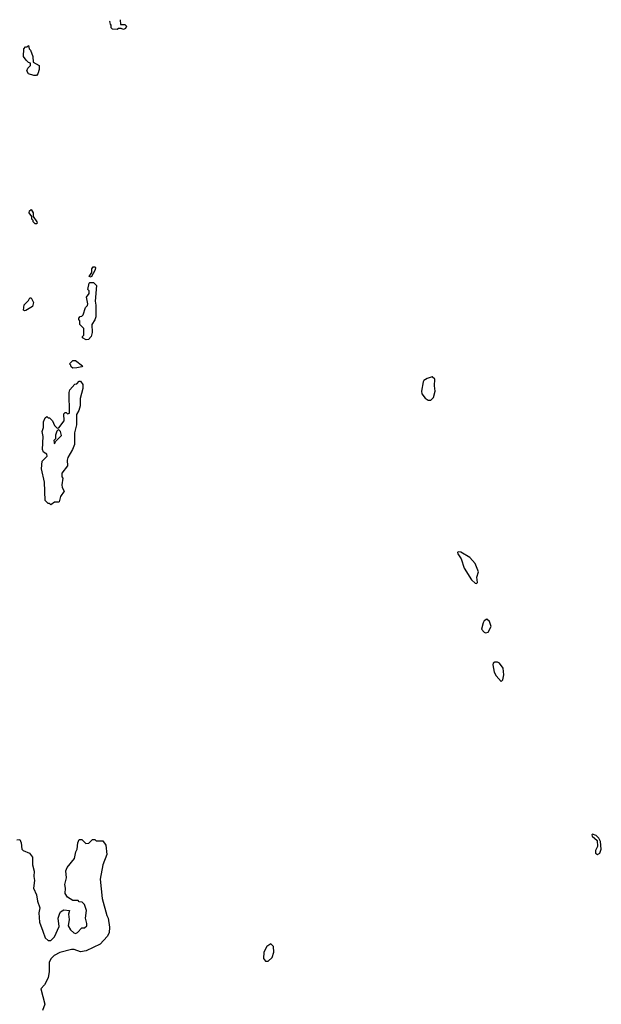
# Model space of a CAD drawing. Extents: x 2029662 to 2246637, y 225654 to 401419.
# Tile 164 of 256: x 2055647 to 2060113, y 392783 to 400348. Entities that reach past the tile are written whole.
import ezdxf

# ---------------------------------------------------------------- set-up
doc = ezdxf.new("R2010")
doc.units = 0

msp = doc.modelspace()

# ---------------------------------------------------------------- linework, layer by layer
at = {"layer": '0CON20XD'}
for points in [[(2056419.1, 400348), (2056421.7, 400311.7), (2056455, 400310), (2056467, 400297), (2056459.3, 400280.7), (2056445, 400272.5), (2056425, 400280), (2056405, 400280), (2056395, 400272.5), (2056360, 400275), (2056350, 400285), (2056350, 400305), (2056343.6, 400313.6), (2056340, 400335), (2056341.8, 400340.3)], [(2055775, 399920), (2055755, 399920), (2055715, 399932.5), (2055702.5, 399955), (2055710, 399975), (2055730, 399995), (2055730, 400015), (2055715, 400020), (2055697, 400037), (2055677.5, 400065), (2055680, 400125), (2055691.7, 400138.3), (2055705, 400140), (2055715, 400150), (2055720, 400125), (2055730, 400115), (2055747.5, 400065), (2055751.7, 400021.7), (2055797, 399997), (2055797.5, 399965), (2055787, 399933), (2055775, 399920)], [(2055775, 398780), (2055765, 398780), (2055750, 398795), (2055750, 398805), (2055740, 398815), (2055740, 398835), (2055720, 398865), (2055721.7, 398878.3), (2055735, 398890), (2055750, 398865), (2055750, 398835), (2055777.5, 398795), (2055780, 398785), (2055775, 398780)], [(2056195, 398370), (2056180, 398375), (2056200, 398405), (2056200, 398435), (2056211.7, 398448.3), (2056225, 398450), (2056230, 398445), (2056227.5, 398425), (2056195, 398370)], [(2056158.3, 397888.3), (2056130, 397905), (2056130, 397915), (2056140, 397925), (2056140, 397975), (2056110, 398005), (2056110, 398035), (2056100, 398045), (2056100, 398055), (2056111.7, 398068.3), (2056125, 398070), (2056135, 398080), (2056153, 398137), (2056167, 398153), (2056170, 398165), (2056160, 398215), (2056180, 398245), (2056180, 398265), (2056170, 398275), (2056180, 398325), (2056185, 398330), (2056215, 398330), (2056236.2, 398305), (2056226.2, 398185), (2056232.5, 398155), (2056230.8, 398065), (2056225, 398042.5), (2056200, 398005), (2056203.3, 397945), (2056196.2, 397915), (2056175, 397890), (2056158.3, 397888.3)], [(2055685, 398110), (2055677.5, 398117.5), (2055682.3, 398157.7), (2055715, 398190), (2055725, 398210), (2055735, 398210), (2055752, 398175), (2055745.6, 398145), (2055695, 398112.5), (2055685, 398110)], [(2056055, 397670), (2056041.7, 397681.7), (2056040, 397695), (2056030, 397705), (2056055, 397730), (2056075, 397730), (2056128.3, 397688.3), (2056125, 397680), (2056085, 397672.5), (2056055, 397670)], [(2058805, 397423.8), (2058825.8, 397445), (2058838.1, 397495), (2058832.9, 397535), (2058836, 397585), (2058815, 397603.8), (2058775, 397592.5), (2058750.8, 397575), (2058744.4, 397565), (2058732.9, 397495), (2058735, 397473.3), (2058760.3, 397440.3), (2058785, 397423.8), (2058805, 397423.8)], [(2055885, 396620), (2055875, 396630), (2055865, 396630), (2055843, 396653), (2055837.5, 396795), (2055813.6, 396896.4), (2055820, 396955), (2055857.5, 396995), (2055855, 397010), (2055830, 397025), (2055823.3, 397045), (2055827.5, 397145), (2055820, 397185), (2055830, 397215), (2055830.7, 397259.3), (2055841.7, 397288.3), (2055855, 397300), (2055865, 397290), (2055875, 397290), (2055900, 397265), (2055915, 397230), (2055935, 397210), (2055948.3, 397211.7), (2055987.5, 397265), (2055985, 397320), (2055995, 397330), (2056005, 397330), (2056015, 397320), (2056030, 397325), (2056027.5, 397485), (2056032.5, 397505), (2056071.7, 397548.3), (2056085, 397550), (2056105, 397570), (2056115, 397570), (2056132.5, 397545), (2056132.5, 397515), (2056111.7, 397438.3), (2056111.7, 397381.7), (2056100, 397345), (2056082.5, 397315), (2056082.5, 397235), (2056067.5, 397175), (2056066.7, 397085), (2056052.5, 397045), (2056017.5, 396985), (2056012.5, 396965), (2056015, 396920), (2055970, 396865), (2055970, 396835), (2055977.5, 396825), (2055970, 396775), (2055973, 396753), (2055987.5, 396725), (2055960, 396685), (2055950, 396645), (2055945, 396640), (2055915, 396640), (2055885, 396620)], [(2055915, 397090), (2055921.7, 397108.3), (2055967, 397153), (2055960, 397185), (2055945, 397200), (2055933, 397187), (2055922.5, 397155), (2055921.7, 397128.3), (2055910, 397115), (2055915, 397090)], [(2059155, 396016.7), (2059163.3, 396025), (2059156.8, 396065), (2059169.6, 396105), (2059145, 396170.8), (2059105, 396217.1), (2059035, 396256.7), (2059015, 396260), (2059010, 396255), (2059012.5, 396245), (2059036, 396206), (2059059.4, 396135), (2059116, 396045), (2059145, 396018.8), (2059155, 396016.7)], [(2059225, 395638), (2059245, 395643.3), (2059266.9, 395685), (2059254.2, 395724.2), (2059235, 395741.2), (2059215, 395728.8), (2059205, 395713.3), (2059194.4, 395665), (2059215, 395642), (2059225, 395638)], [(2059345, 395262.5), (2059356, 395275), (2059365.7, 395314.3), (2059359.1, 395365), (2059330.8, 395405), (2059315, 395413.1), (2059295, 395412.5), (2059284, 395405), (2059279.7, 395390.3), (2059290.6, 395335), (2059305, 395306.2), (2059345, 395262.5)], [(2055625, 394046.7), (2055648.3, 394048.3), (2055657.5, 394025), (2055662.5, 393975), (2055673.9, 393963.9), (2055723.6, 393943.6), (2055746, 393915), (2055746, 393855), (2055757.5, 393805), (2055755.6, 393765), (2055761.5, 393735), (2055752.5, 393675), (2055775.7, 393625), (2055784.3, 393575), (2055801.2, 393525), (2055792.9, 393485), (2055799.4, 393415), (2055825.6, 393345.6), (2055843.3, 393295), (2055865, 393273.3), (2055885, 393272.5), (2055915, 393302.5), (2055949.3, 393380.7), (2055943.3, 393445), (2055953, 393477), (2055960, 393495), (2055985, 393510), (2056030, 393505), (2056022.5, 393475), (2056027.5, 393435), (2056020, 393385), (2056036.7, 393355), (2056061.7, 393331.7), (2056075, 393327.5), (2056090, 393335), (2056125, 393370), (2056145, 393370), (2056162.5, 393385), (2056163.3, 393405), (2056151.2, 393445), (2056160, 393505), (2056145, 393550), (2056127, 393567), (2056105, 393570), (2056095, 393580), (2056055, 393580), (2056015, 393607.5), (2055997.5, 393635), (2056000, 393675), (2055993.8, 393705), (2056007.5, 393755), (2056000.7, 393809.3), (2056012.5, 393835), (2056067, 393903), (2056077.5, 393955), (2056087.5, 393975), (2056092.5, 394025), (2056105, 394050), (2056125, 394050), (2056155, 394020), (2056178.3, 394021.7), (2056205, 394050), (2056225, 394050), (2056235, 394040), (2056285, 394040), (2056307.5, 394005), (2056316.2, 393935), (2056285.9, 393854.1), (2056265.7, 393745), (2056279.2, 393595), (2056316.2, 393466.2), (2056325.5, 393445), (2056336.5, 393375), (2056335, 393332.5), (2056319.4, 393305), (2056264, 393245), (2056156.4, 393193.6), (2056115, 393187.1), (2056065, 393204), (2056045, 393204), (2055955, 393180.8), (2055910.7, 393159.3), (2055887.5, 393135), (2055873.2, 393106.8), (2055873.1, 393035), (2055865, 392987.5), (2055838.3, 392931.7), (2055808.3, 392901.7), (2055840, 392785), (2055822.5, 392735)], [(2060085, 393933.3), (2060102.5, 393945), (2060113.3, 393975), (2060106.7, 394035), (2060095, 394060), (2060075, 394080), (2060045, 394090), (2060040, 394085), (2060042.5, 394075), (2060081.7, 394041.7), (2060083.6, 393996.4), (2060070, 393965), (2060070, 393945), (2060085, 393933.3)], [(2057555, 393114), (2057586.2, 393143.8), (2057599.4, 393185), (2057595, 393226.7), (2057575, 393246.7), (2057545, 393226.2), (2057521.1, 393185), (2057519.2, 393135), (2057535, 393116), (2057555, 393114)]]:
    msp.add_lwpolyline(points, dxfattribs=at)

doc.saveas('drawing.dxf')
